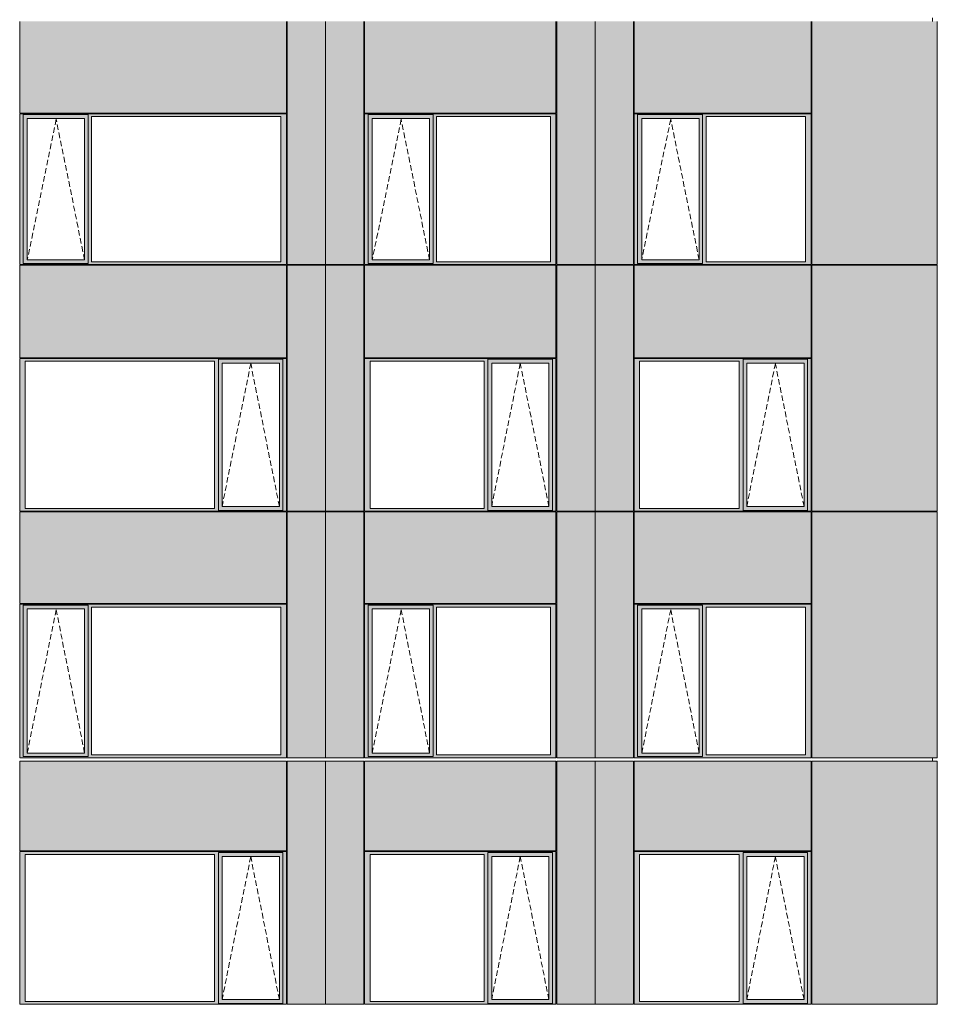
# Model space of a CAD drawing. Header units: millimetres. Extents: x 169383 to 755273, y -3871 to 302042.
# Tile 25 of 61: x 206035 to 217757, y 36148 to 48726. Entities that reach past the tile are written whole.
import ezdxf

# ---------------------------------------------------------------- set-up
doc = ezdxf.new("R2010")
doc.units = ezdxf.units.MM
doc.header["$MEASUREMENT"] = 0
doc.linetypes.add('OO_EOIAAY', pattern=[105.833361, 70.555568, -35.277793])
doc.layers.add('0_Ном._пера__1', color=7, linetype='Continuous', lineweight=0)
doc.layers.add('0_Ном._пера__120', color=7, linetype='Continuous', lineweight=0)
doc.layers.add('АР-Стены_внешние_.АР_Ном._пера__214', color=7, linetype='Continuous', lineweight=0, true_color=0xe2eaf1)

msp = doc.modelspace()

# ---------------------------------------------------------------- hatches: boundary and pattern name
at = {"layer": '0_Ном._пера__1', "linetype": 'Continuous', "lineweight": 0, "true_color": 0x000000}
for points in [[(206034.683, 47488.418), (206078.841, 47488.418), (206078.841, 47513.418), (209431.64, 47513.418), (209431.64, 47523.418), (206034.683, 47523.418)], [(206078.841, 45633.416), (206078.841, 47488.418), (206034.683, 47488.418), (206034.683, 45633.416)], [(206078.841, 47513.418), (206078.841, 47463.418), (206132.719, 47463.418), (206863.777, 47463.418), (206908.027, 47463.418), (206908.027, 47513.418)], [(206078.841, 47463.418), (206078.841, 45658.416), (206131.756, 45658.416), (206131.756, 47463.418)], [(206863.777, 45658.416), (206908.027, 45658.416), (206908.027, 47463.418), (206863.777, 47463.418)], [(209431.64, 47513.418), (206908.027, 47513.418), (206908.027, 47488.418), (206952.185, 47488.418), (209372.685, 47488.418), (209441.375, 47488.418), (209441.375, 47523.418), (209431.64, 47523.418)], [(206908.027, 47488.418), (206908.027, 45633.416), (206952.185, 45633.416), (206952.185, 47488.418)], [(209372.685, 45633.416), (209441.375, 45633.416), (209441.375, 47488.418), (209372.685, 47488.418)], [(210441.375, 47488.418), (210485.533, 47488.418), (210485.533, 47513.418), (212874.899, 47513.418), (212874.899, 47523.418), (210441.375, 47523.418)], [(210485.533, 45633.416), (210485.533, 47488.418), (210441.375, 47488.418), (210441.375, 45633.416)], [(210485.533, 47513.418), (210485.533, 47463.418), (210539.411, 47463.418), (211270.468, 47463.418), (211314.718, 47463.418), (211314.718, 47513.418)], [(210485.533, 47463.418), (210485.533, 45658.416), (210538.448, 45658.416), (210538.448, 47463.418)], [(211270.468, 45658.416), (211314.718, 45658.416), (211314.718, 47463.418), (211270.468, 47463.418)], [(212874.899, 47513.418), (211314.718, 47513.418), (211314.718, 47488.418), (211358.876, 47488.418), (212815.944, 47488.418), (212884.634, 47488.418), (212884.634, 47523.418), (212874.899, 47523.418)], [(211314.718, 47488.418), (211314.718, 45633.416), (211358.876, 45633.416), (211358.876, 47488.418)], [(212815.944, 45633.416), (212884.634, 45633.416), (212884.634, 47488.418), (212815.944, 47488.418)], [(213884.634, 47488.418), (213928.792, 47488.418), (213928.792, 47513.418), (216133.664, 47513.418), (216133.664, 47523.418), (213884.634, 47523.418)], [(213928.792, 45633.416), (213928.792, 47488.418), (213884.634, 47488.418), (213884.634, 45633.416)], [(213928.792, 47513.418), (213928.792, 47463.418), (213982.671, 47463.418), (214713.728, 47463.418), (214757.978, 47463.418), (214757.978, 47513.418)], [(213928.792, 47463.418), (213928.792, 45658.416), (213981.708, 45658.416), (213981.708, 47463.418)], [(214713.728, 45658.416), (214757.978, 45658.416), (214757.978, 47463.418), (214713.728, 47463.418)], [(216133.664, 47513.418), (214757.978, 47513.418), (214757.978, 47488.418), (214802.136, 47488.418), (216074.709, 47488.418), (216143.399, 47488.418), (216143.399, 47523.418), (216133.664, 47523.418)], [(214757.978, 47488.418), (214757.978, 45633.416), (214802.136, 45633.416), (214802.136, 47488.418)], [(216074.709, 45633.416), (216143.399, 45633.416), (216143.399, 47488.418), (216074.709, 47488.418)], [(206078.841, 45608.416), (206908.027, 45608.416), (206908.027, 45658.416), (206863.777, 45658.416), (206132.719, 45658.416), (206078.841, 45658.416)], [(210485.533, 45608.416), (211314.718, 45608.416), (211314.718, 45658.416), (211270.468, 45658.416), (210539.411, 45658.416), (210485.533, 45658.416)], [(213928.792, 45608.416), (214757.978, 45608.416), (214757.978, 45658.416), (214713.728, 45658.416), (213982.671, 45658.416), (213928.792, 45658.416)], [(206078.841, 45633.416), (206034.683, 45633.416), (206034.683, 45598.416), (209441.375, 45598.416), (209441.375, 45633.416), (209372.685, 45633.416), (206952.185, 45633.416), (206908.027, 45633.416), (206908.027, 45608.416), (206078.841, 45608.416)], [(210485.533, 45633.416), (210441.375, 45633.416), (210441.375, 45598.416), (212884.634, 45598.416), (212884.634, 45633.416), (212815.944, 45633.416), (211358.876, 45633.416), (211314.718, 45633.416), (211314.718, 45608.416), (210485.533, 45608.416)], [(213928.792, 45633.416), (213884.634, 45633.416), (213884.634, 45598.416), (216143.399, 45598.416), (216143.399, 45633.416), (216074.709, 45633.416), (214802.136, 45633.416), (214757.978, 45633.416), (214757.978, 45608.416), (213928.792, 45608.416)], [(206034.683, 44398.418), (206034.683, 44363.418), (206103.373, 44363.418), (208523.873, 44363.418), (208572.845, 44363.418), (208572.845, 44388.418), (209397.217, 44388.418), (209397.217, 44363.418), (209441.375, 44363.418), (209441.375, 44398.418)], [(206103.373, 42483.423), (206103.373, 44363.418), (206034.683, 44363.418), (206034.683, 42483.423)], [(208572.845, 44363.418), (208523.873, 44363.418), (208523.873, 42483.423), (208572.845, 42483.423)], [(208572.845, 44388.418), (208572.845, 44338.418), (208621.909, 44338.418), (209352.967, 44338.418), (209397.217, 44338.418), (209397.217, 44388.418)], [(208572.845, 42508.423), (208620.947, 42508.423), (208620.947, 44338.418), (208572.845, 44338.418)], [(209352.967, 44338.418), (209352.967, 42508.423), (209397.217, 42508.423), (209397.217, 44338.418)], [(209397.217, 42483.423), (209441.375, 42483.423), (209441.375, 44363.418), (209397.217, 44363.418)], [(210441.375, 44398.418), (210441.375, 44363.418), (210510.065, 44363.418), (211967.133, 44363.418), (212016.105, 44363.418), (212016.105, 44388.418), (212840.477, 44388.418), (212840.477, 44363.418), (212884.634, 44363.418), (212884.634, 44398.418)], [(210510.065, 42483.423), (210510.065, 44363.418), (210441.375, 44363.418), (210441.375, 42483.423)], [(212016.105, 44363.418), (211967.133, 44363.418), (211967.133, 42483.423), (212016.105, 42483.423)], [(212016.105, 44388.418), (212016.105, 44338.418), (212065.169, 44338.418), (212796.226, 44338.418), (212840.477, 44338.418), (212840.477, 44388.418)], [(212016.105, 42508.423), (212064.206, 42508.423), (212064.206, 44338.418), (212016.105, 44338.418)], [(212796.226, 44338.418), (212796.226, 42508.423), (212840.477, 42508.423), (212840.477, 44338.418)], [(212840.477, 42483.423), (212884.634, 42483.423), (212884.634, 44363.418), (212840.477, 44363.418)], [(213884.634, 44398.418), (213884.634, 44363.418), (213953.324, 44363.418), (215225.898, 44363.418), (215274.869, 44363.418), (215274.869, 44388.418), (216099.241, 44388.418), (216099.241, 44363.418), (216143.399, 44363.418), (216143.399, 44398.418)], [(213953.324, 42483.423), (213953.324, 44363.418), (213884.634, 44363.418), (213884.634, 42483.423)], [(215274.869, 44363.418), (215225.898, 44363.418), (215225.898, 42483.423), (215274.869, 42483.423)], [(215274.869, 44388.418), (215274.869, 44338.418), (215323.934, 44338.418), (216054.991, 44338.418), (216099.241, 44338.418), (216099.241, 44388.418)], [(215274.869, 42508.423), (215322.971, 42508.423), (215322.971, 44338.418), (215274.869, 44338.418)], [(216054.991, 44338.418), (216054.991, 42508.423), (216099.241, 42508.423), (216099.241, 44338.418)], [(216099.241, 42483.423), (216143.399, 42483.423), (216143.399, 44363.418), (216099.241, 44363.418)], [(206103.373, 42483.423), (206034.683, 42483.423), (206034.683, 42448.423), (209441.375, 42448.423), (209441.375, 42483.423), (209397.217, 42483.423), (209397.217, 42458.423), (208572.845, 42458.423), (208572.845, 42483.423), (208523.873, 42483.423)], [(208572.845, 42508.423), (208572.845, 42458.423), (209397.217, 42458.423), (209397.217, 42508.423), (209352.967, 42508.423), (208621.909, 42508.423)], [(210510.065, 42483.423), (210441.375, 42483.423), (210441.375, 42448.423), (212884.634, 42448.423), (212884.634, 42483.423), (212840.477, 42483.423), (212840.477, 42458.423), (212016.105, 42458.423), (212016.105, 42483.423), (211967.133, 42483.423)], [(212016.105, 42508.423), (212016.105, 42458.423), (212840.477, 42458.423), (212840.477, 42508.423), (212796.226, 42508.423), (212065.169, 42508.423)], [(213953.324, 42483.423), (213884.634, 42483.423), (213884.634, 42448.423), (216143.399, 42448.423), (216143.399, 42483.423), (216099.241, 42483.423), (216099.241, 42458.423), (215274.869, 42458.423), (215274.869, 42483.423), (215225.898, 42483.423)], [(215274.869, 42508.423), (215274.869, 42458.423), (216099.241, 42458.423), (216099.241, 42508.423), (216054.991, 42508.423), (215323.934, 42508.423)], [(206034.683, 41223.423), (206078.841, 41223.423), (206078.841, 41248.423), (209431.64, 41248.423), (209431.64, 41258.423), (206034.683, 41258.423)], [(209431.64, 41248.423), (206908.027, 41248.423), (206908.027, 41223.423), (206952.185, 41223.423), (209372.685, 41223.423), (209441.375, 41223.423), (209441.375, 41258.423), (209431.64, 41258.423)], [(210441.375, 41223.423), (210485.533, 41223.423), (210485.533, 41248.423), (212874.899, 41248.423), (212874.899, 41258.423), (210441.375, 41258.423)], [(212874.899, 41248.423), (211314.718, 41248.423), (211314.718, 41223.423), (211358.876, 41223.423), (212815.944, 41223.423), (212884.634, 41223.423), (212884.634, 41258.423), (212874.899, 41258.423)], [(213884.634, 41223.423), (213928.792, 41223.423), (213928.792, 41248.423), (216133.664, 41248.423), (216133.664, 41258.423), (213884.634, 41258.423)], [(216133.664, 41248.423), (214757.978, 41248.423), (214757.978, 41223.423), (214802.136, 41223.423), (216074.709, 41223.423), (216143.399, 41223.423), (216143.399, 41258.423), (216133.664, 41258.423)], [(206078.841, 39333.423), (206078.841, 41223.423), (206034.683, 41223.423), (206034.683, 39333.423)], [(206078.841, 41248.423), (206078.841, 41198.423), (206132.719, 41198.423), (206863.777, 41198.423), (206908.027, 41198.423), (206908.027, 41248.423)], [(206078.841, 41198.423), (206078.841, 39358.423), (206131.756, 39358.423), (206131.756, 41198.423)], [(206863.777, 39358.423), (206908.027, 39358.423), (206908.027, 41198.423), (206863.777, 41198.423)], [(206908.027, 41223.423), (206908.027, 39333.423), (206952.185, 39333.423), (206952.185, 41223.423)], [(209372.685, 39333.423), (209441.375, 39333.423), (209441.375, 41223.423), (209372.685, 41223.423)], [(210485.533, 39333.423), (210485.533, 41223.423), (210441.375, 41223.423), (210441.375, 39333.423)], [(210485.533, 41248.423), (210485.533, 41198.423), (210539.411, 41198.423), (211270.468, 41198.423), (211314.718, 41198.423), (211314.718, 41248.423)], [(210485.533, 41198.423), (210485.533, 39358.423), (210538.448, 39358.423), (210538.448, 41198.423)], [(211270.468, 39358.423), (211314.718, 39358.423), (211314.718, 41198.423), (211270.468, 41198.423)], [(211314.718, 41223.423), (211314.718, 39333.423), (211358.876, 39333.423), (211358.876, 41223.423)], [(212815.944, 39333.423), (212884.634, 39333.423), (212884.634, 41223.423), (212815.944, 41223.423)], [(213928.792, 39333.423), (213928.792, 41223.423), (213884.634, 41223.423), (213884.634, 39333.423)], [(213928.792, 41248.423), (213928.792, 41198.423), (213982.671, 41198.423), (214713.728, 41198.423), (214757.978, 41198.423), (214757.978, 41248.423)], [(213928.792, 41198.423), (213928.792, 39358.423), (213981.708, 39358.423), (213981.708, 41198.423)], [(214713.728, 39358.423), (214757.978, 39358.423), (214757.978, 41198.423), (214713.728, 41198.423)], [(214757.978, 41223.423), (214757.978, 39333.423), (214802.136, 39333.423), (214802.136, 41223.423)], [(216074.709, 39333.423), (216143.399, 39333.423), (216143.399, 41223.423), (216074.709, 41223.423)], [(206078.841, 39333.423), (206034.683, 39333.423), (206034.683, 39298.423), (209441.375, 39298.423), (209441.375, 39333.423), (209372.685, 39333.423), (206952.185, 39333.423), (206908.027, 39333.423), (206908.027, 39308.423), (206078.841, 39308.423)], [(206078.841, 39308.423), (206908.027, 39308.423), (206908.027, 39358.423), (206863.777, 39358.423), (206132.719, 39358.423), (206078.841, 39358.423)], [(210485.533, 39333.423), (210441.375, 39333.423), (210441.375, 39298.423), (212884.634, 39298.423), (212884.634, 39333.423), (212815.944, 39333.423), (211358.876, 39333.423), (211314.718, 39333.423), (211314.718, 39308.423), (210485.533, 39308.423)], [(210485.533, 39308.423), (211314.718, 39308.423), (211314.718, 39358.423), (211270.468, 39358.423), (210539.411, 39358.423), (210485.533, 39358.423)], [(213928.792, 39333.423), (213884.634, 39333.423), (213884.634, 39298.423), (216143.399, 39298.423), (216143.399, 39333.423), (216074.709, 39333.423), (214802.136, 39333.423), (214757.978, 39333.423), (214757.978, 39308.423), (213928.792, 39308.423)], [(213928.792, 39308.423), (214757.978, 39308.423), (214757.978, 39358.423), (214713.728, 39358.423), (213982.671, 39358.423), (213928.792, 39358.423)], [(206034.683, 38098.419), (206034.683, 38063.419), (206103.373, 38063.419), (208523.873, 38063.419), (208572.845, 38063.419), (208572.845, 38088.419), (209397.217, 38088.419), (209397.217, 38063.419), (209441.375, 38063.419), (209441.375, 38098.419)], [(206103.373, 36183.425), (206103.373, 38063.419), (206034.683, 38063.419), (206034.683, 36183.425)], [(208572.845, 38063.419), (208523.873, 38063.419), (208523.873, 36183.425), (208572.845, 36183.425)], [(208572.845, 38088.419), (208572.845, 38038.419), (208621.909, 38038.419), (209352.967, 38038.419), (209397.217, 38038.419), (209397.217, 38088.419)], [(208572.845, 36208.425), (208620.947, 36208.425), (208620.947, 38038.419), (208572.845, 38038.419)], [(209352.967, 38038.419), (209352.967, 36208.425), (209397.217, 36208.425), (209397.217, 38038.419)], [(209397.217, 36183.425), (209441.375, 36183.425), (209441.375, 38063.419), (209397.217, 38063.419)], [(210441.375, 38098.419), (210441.375, 38063.419), (210510.065, 38063.419), (211967.133, 38063.419), (212016.105, 38063.419), (212016.105, 38088.419), (212840.477, 38088.419), (212840.477, 38063.419), (212884.634, 38063.419), (212884.634, 38098.419)], [(210510.065, 36183.425), (210510.065, 38063.419), (210441.375, 38063.419), (210441.375, 36183.425)], [(212016.105, 38063.419), (211967.133, 38063.419), (211967.133, 36183.425), (212016.105, 36183.425)], [(212016.105, 38088.419), (212016.105, 38038.419), (212065.169, 38038.419), (212796.226, 38038.419), (212840.477, 38038.419), (212840.477, 38088.419)], [(212016.105, 36208.425), (212064.206, 36208.425), (212064.206, 38038.419), (212016.105, 38038.419)], [(212796.226, 38038.419), (212796.226, 36208.425), (212840.477, 36208.425), (212840.477, 38038.419)], [(212840.477, 36183.425), (212884.634, 36183.425), (212884.634, 38063.419), (212840.477, 38063.419)], [(213884.634, 38098.419), (213884.634, 38063.419), (213953.324, 38063.419), (215225.898, 38063.419), (215274.869, 38063.419), (215274.869, 38088.419), (216099.241, 38088.419), (216099.241, 38063.419), (216143.399, 38063.419), (216143.399, 38098.419)], [(213953.324, 36183.425), (213953.324, 38063.419), (213884.634, 38063.419), (213884.634, 36183.425)], [(215274.869, 38063.419), (215225.898, 38063.419), (215225.898, 36183.425), (215274.869, 36183.425)], [(215274.869, 38088.419), (215274.869, 38038.419), (215323.934, 38038.419), (216054.991, 38038.419), (216099.241, 38038.419), (216099.241, 38088.419)], [(215274.869, 36208.425), (215322.971, 36208.425), (215322.971, 38038.419), (215274.869, 38038.419)], [(216054.991, 38038.419), (216054.991, 36208.425), (216099.241, 36208.425), (216099.241, 38038.419)], [(216099.241, 36183.425), (216143.399, 36183.425), (216143.399, 38063.419), (216099.241, 38063.419)], [(206103.373, 36183.425), (206034.683, 36183.425), (206034.683, 36148.425), (209441.375, 36148.425), (209441.375, 36183.425), (209397.217, 36183.425), (209397.217, 36158.425), (208572.845, 36158.425), (208572.845, 36183.425), (208523.873, 36183.425)], [(208572.845, 36208.425), (208572.845, 36158.425), (209397.217, 36158.425), (209397.217, 36208.425), (209352.967, 36208.425), (208621.909, 36208.425)], [(210510.065, 36183.425), (210441.375, 36183.425), (210441.375, 36148.425), (212884.634, 36148.425), (212884.634, 36183.425), (212840.477, 36183.425), (212840.477, 36158.425), (212016.105, 36158.425), (212016.105, 36183.425), (211967.133, 36183.425)], [(212016.105, 36208.425), (212016.105, 36158.425), (212840.477, 36158.425), (212840.477, 36208.425), (212796.226, 36208.425), (212065.169, 36208.425)], [(213953.324, 36183.425), (213884.634, 36183.425), (213884.634, 36148.425), (216143.399, 36148.425), (216143.399, 36183.425), (216099.241, 36183.425), (216099.241, 36158.425), (215274.869, 36158.425), (215274.869, 36183.425), (215225.898, 36183.425)], [(215274.869, 36208.425), (215274.869, 36158.425), (216099.241, 36158.425), (216099.241, 36208.425), (216054.991, 36208.425), (215323.934, 36208.425)]]:
    msp.add_hatch(color=18, dxfattribs=at).paths.add_polyline_path(points)
at = {"layer": 'АР-Стены_внешние_.АР_Ном._пера__214', "linetype": 'Continuous', "lineweight": 0, "true_color": 0xe5e8eb}
for points in [[(206034.683, 48703.676), (206034.683, 47533.418), (209441.374, 47533.418), (209441.374, 48703.676)], [(209451.375, 48703.676), (209451.375, 45598.418), (209941.375, 45598.418), (209941.375, 48703.676)], [(209941.375, 48703.676), (209941.375, 45598.418), (210431.375, 45598.418), (210431.375, 48703.676)], [(210441.375, 48703.676), (210441.375, 47533.418), (212884.634, 47533.418), (212884.634, 48703.676)], [(212894.634, 48703.676), (212894.634, 45598.418), (213384.634, 45598.418), (213384.634, 48703.676)], [(213384.634, 48703.676), (213384.634, 45598.418), (213874.634, 45598.418), (213874.634, 48703.676)], [(213884.634, 48703.676), (213884.634, 47533.418), (216143.398, 47533.418), (216143.398, 48703.676)], [(217756.898, 45598.418), (217756.898, 48703.676), (216153.399, 48703.676), (216153.399, 45598.418)], [(206034.683, 45588.416), (206034.683, 44408.418), (209441.375, 44408.418), (209441.375, 45588.416)], [(209451.375, 44398.418), (209451.375, 42448.423), (209941.375, 42448.423), (209941.375, 45588.416), (209451.375, 45588.416)], [(209941.375, 45588.416), (209941.375, 42448.423), (210431.375, 42448.423), (210431.375, 45588.416)], [(210441.375, 45588.416), (210441.375, 44408.418), (212884.634, 44408.418), (212884.634, 45588.416)], [(212894.634, 44398.418), (212894.634, 42448.423), (213384.634, 42448.423), (213384.634, 45588.416), (212894.634, 45588.416)], [(213384.634, 45588.416), (213384.634, 42448.423), (213874.634, 42448.423), (213874.634, 45588.416)], [(213884.634, 45588.416), (213884.634, 44408.418), (216143.399, 44408.418), (216143.399, 45588.416)], [(216153.399, 44398.418), (216153.399, 42448.423), (217756.898, 42448.423), (217756.898, 45588.416), (216153.399, 45588.416)], [(206034.683, 42438.423), (206034.683, 41268.423), (209441.374, 41268.423), (209441.374, 42438.423)], [(209941.375, 42438.423), (209451.375, 42438.423), (209451.375, 39298.425), (209941.375, 39298.425)], [(210431.375, 42438.423), (209941.375, 42438.423), (209941.375, 39298.425), (210431.375, 39298.425)], [(210441.375, 42438.423), (210441.375, 41268.423), (212884.634, 41268.423), (212884.634, 42438.423)], [(213384.634, 42438.423), (212894.634, 42438.423), (212894.634, 39298.425), (213384.634, 39298.425)], [(213874.634, 42438.423), (213384.634, 42438.423), (213384.634, 39298.425), (213874.634, 39298.425)], [(213884.634, 42438.423), (213884.634, 41268.423), (216143.398, 41268.423), (216143.398, 42438.423)], [(217756.898, 39298.425), (217756.898, 42438.423), (216153.399, 42438.423), (216153.399, 39298.425)], [(206034.683, 39253.676), (206034.683, 38108.419), (209441.375, 38108.419), (209441.375, 39253.676)], [(209451.375, 38098.419), (209451.375, 36148.425), (209941.375, 36148.425), (209941.375, 39253.676), (209451.375, 39253.676)], [(209941.375, 39253.676), (209941.375, 36148.425), (210431.375, 36148.425), (210431.375, 39253.676)], [(210441.375, 39253.676), (210441.375, 38108.419), (212884.634, 38108.419), (212884.634, 39253.676)], [(212894.634, 38098.419), (212894.634, 36148.425), (213384.634, 36148.425), (213384.634, 39253.676), (212894.634, 39253.676)], [(213384.634, 39253.676), (213384.634, 36148.425), (213874.634, 36148.425), (213874.634, 39253.676)], [(213884.634, 39253.676), (213884.634, 38108.419), (216143.399, 38108.419), (216143.399, 39253.676)], [(216153.399, 38098.419), (216153.399, 36148.425), (217756.898, 36148.425), (217756.898, 39253.676), (216153.399, 39253.676)]]:
    msp.add_hatch(color=254, dxfattribs=at).paths.add_polyline_path(points)

# ---------------------------------------------------------------- linework, layer by layer
at = {"layer": '0_Ном._пера__120', "color": 7, "linetype": 'Continuous', "lineweight": 0}
for p, q in [((206034.683, 47533.418), (206034.683, 48703.676)), ((209441.374, 47533.418), (209441.374, 48703.676)), ((209451.375, 48703.676), (209451.375, 45598.418)), ((209941.375, 45589.62), (209941.375, 48703.676)), ((209941.375, 45588.416), (209941.375, 48703.676)), ((210431.375, 45598.418), (210431.375, 48703.676)), ((210441.375, 47533.418), (210441.375, 48703.676)), ((212884.634, 47533.418), (212884.634, 48703.676)), ((212894.634, 48703.676), (212894.634, 45598.418)), ((213384.634, 45588.416), (213384.634, 48703.676)), ((213874.634, 45598.418), (213874.634, 48703.676)), ((213884.634, 47533.418), (213884.634, 48703.676)), ((216143.398, 47533.418), (216143.398, 48703.676)), ((216153.399, 48703.676), (216153.399, 45598.418)), ((217694.726, 48748.425), (217694.726, 48703.676)), ((217756.898, 45598.418), (217756.898, 48703.676)), ((209441.374, 47533.418), (206034.683, 47533.418)), ((209441.375, 47523.418), (206034.683, 47523.418)), ((206044.587, 47523.418), (206034.683, 47523.418)), ((206034.683, 47523.418), (206034.683, 47488.418)), ((206034.683, 47488.418), (206034.683, 45633.416)), ((206078.841, 47488.418), (206078.841, 47513.418)), ((206078.841, 47513.418), (206908.027, 47513.418)), ((206078.841, 47488.418), (206078.841, 45612.992)), ((206862.814, 47463.418), (206131.756, 47463.418)), ((206131.756, 47463.418), (206131.756, 45658.416)), ((206862.814, 47463.418), (206863.777, 47463.418)), ((206863.777, 47463.418), (206863.777, 45658.416)), ((206908.027, 47513.418), (206908.027, 47488.418)), ((206908.027, 47488.418), (206908.027, 45633.416)), ((206952.185, 45633.416), (206952.185, 47488.418)), ((206952.185, 47488.418), (209372.685, 47488.418)), ((209372.685, 47488.418), (209372.685, 45633.416)), ((209441.375, 47488.418), (209441.375, 47523.418)), ((209441.375, 45633.416), (209441.375, 47488.418)), ((212884.634, 47533.418), (210441.375, 47533.418)), ((212884.634, 47523.418), (210441.375, 47523.418)), ((210451.279, 47523.418), (210441.375, 47523.418)), ((210441.375, 47523.418), (210441.375, 47488.418)), ((210441.375, 47488.418), (210441.375, 45633.416)), ((210485.533, 47488.418), (210485.533, 47513.418)), ((210485.533, 47513.418), (211314.718, 47513.418)), ((210485.533, 47488.418), (210485.533, 45612.992)), ((211269.505, 47463.418), (210538.448, 47463.418)), ((210538.448, 47463.418), (210538.448, 45658.416)), ((211269.505, 47463.418), (211270.468, 47463.418)), ((211270.468, 47463.418), (211270.468, 45658.416)), ((211314.718, 47513.418), (211314.718, 47488.418)), ((211314.718, 47488.418), (211314.718, 45633.416)), ((211358.876, 45633.416), (211358.876, 47488.418)), ((211358.876, 47488.418), (212815.944, 47488.418)), ((212815.944, 47488.418), (212815.944, 45633.416)), ((212884.634, 47488.418), (212884.634, 47523.418)), ((212884.634, 45633.416), (212884.634, 47488.418)), ((216143.398, 47533.418), (213884.634, 47533.418)), ((216143.399, 47523.418), (213884.634, 47523.418)), ((213894.539, 47523.418), (213884.634, 47523.418)), ((213884.634, 47523.418), (213884.634, 47488.418)), ((213884.634, 47488.418), (213884.634, 45633.416)), ((213928.792, 47488.418), (213928.792, 47513.418)), ((213928.792, 47513.418), (214757.978, 47513.418)), ((213928.792, 47488.418), (213928.792, 45612.992)), ((214712.765, 47463.418), (213981.708, 47463.418)), ((213981.708, 47463.418), (213981.708, 45658.416)), ((214712.765, 47463.418), (214713.728, 47463.418)), ((214713.728, 47463.418), (214713.728, 45658.416)), ((214757.978, 47513.418), (214757.978, 47488.418)), ((214757.978, 47488.418), (214757.978, 45633.416)), ((214802.136, 45633.416), (214802.136, 47488.418)), ((214802.136, 47488.418), (216074.709, 47488.418)), ((216074.709, 47488.418), (216074.709, 45633.416)), ((216143.399, 47488.418), (216143.399, 47523.418)), ((216143.399, 45633.416), (216143.399, 47488.418)), ((206131.756, 45658.416), (206862.814, 45658.416)), ((206863.777, 45658.416), (206862.814, 45658.416)), ((210538.448, 45658.416), (211269.505, 45658.416)), ((211270.468, 45658.416), (211269.505, 45658.416)), ((213981.708, 45658.416), (214712.765, 45658.416)), ((214713.728, 45658.416), (214712.765, 45658.416)), ((206034.683, 45633.416), (206034.683, 45598.416)), ((206044.311, 45598.418), (206034.683, 45598.418)), ((206034.683, 45598.416), (206044.508, 45598.416)), ((206034.683, 44408.418), (206034.683, 45588.416)), ((209441.375, 45588.416), (206034.683, 45588.416)), ((206044.508, 45598.416), (209431.56, 45598.416)), ((206908.027, 45612.992), (206078.841, 45612.992)), ((206908.027, 45633.416), (206908.027, 45612.992)), ((209372.685, 45633.416), (206952.185, 45633.416)), ((209431.56, 45598.416), (209441.375, 45598.416)), ((209441.375, 45598.416), (209441.375, 45633.416)), ((209441.375, 44408.418), (209441.375, 45588.416)), ((209941.375, 45598.418), (209451.375, 45598.418)), ((209451.375, 45588.416), (209451.375, 42448.423)), ((210431.375, 45588.416), (209451.375, 45588.416)), ((210431.375, 45598.418), (209941.375, 45598.418)), ((209941.375, 45588.416), (209941.375, 42448.423)), ((210431.375, 42448.423), (210431.375, 45588.416)), ((210441.375, 45633.416), (210441.375, 45598.416)), ((210451.003, 45598.418), (210441.375, 45598.418)), ((210441.375, 45598.416), (210451.2, 45598.416)), ((210441.375, 44408.418), (210441.375, 45588.416)), ((212884.634, 45588.416), (210441.375, 45588.416)), ((210451.2, 45598.416), (212874.82, 45598.416)), ((211314.718, 45612.992), (210485.533, 45612.992)), ((211314.718, 45633.416), (211314.718, 45612.992)), ((212815.944, 45633.416), (211358.876, 45633.416)), ((212874.82, 45598.416), (212884.634, 45598.416)), ((212884.634, 45598.416), (212884.634, 45633.416)), ((212884.634, 44408.418), (212884.634, 45588.416)), ((213384.634, 45598.418), (212894.634, 45598.418)), ((212894.634, 45588.416), (212894.634, 42448.423)), ((213874.634, 45588.416), (212894.634, 45588.416)), ((213874.634, 45598.418), (213384.634, 45598.418)), ((213384.634, 45588.416), (213384.634, 42448.423)), ((213874.634, 42448.423), (213874.634, 45588.416)), ((213884.634, 45633.416), (213884.634, 45598.416)), ((213894.263, 45598.418), (213884.634, 45598.418)), ((213884.634, 45598.416), (213894.459, 45598.416)), ((213884.634, 44408.418), (213884.634, 45588.416)), ((216143.399, 45588.416), (213884.634, 45588.416)), ((213894.459, 45598.416), (216133.585, 45598.416)), ((214757.978, 45612.992), (213928.792, 45612.992)), ((214757.978, 45633.416), (214757.978, 45612.992)), ((216074.709, 45633.416), (214802.136, 45633.416)), ((216133.585, 45598.416), (216143.399, 45598.416)), ((216143.399, 45598.416), (216143.399, 45633.416)), ((216143.399, 44408.418), (216143.399, 45588.416)), ((217756.898, 45598.418), (216153.399, 45598.418)), ((216153.399, 45588.416), (216153.399, 42448.423)), ((217756.898, 45588.416), (216153.399, 45588.416)), ((217694.726, 45598.418), (217694.726, 45588.416)), ((217756.898, 42448.423), (217756.898, 45588.416)), ((209441.375, 44408.418), (206034.683, 44408.418)), ((212884.634, 44408.418), (210441.375, 44408.418)), ((216143.399, 44408.418), (213884.634, 44408.418)), ((206034.683, 44363.418), (206034.683, 44398.418)), ((206034.683, 44398.418), (209441.375, 44398.418)), ((206034.683, 42483.423), (206034.683, 44363.418)), ((206103.373, 44363.418), (206103.373, 42483.423)), ((208523.873, 44363.418), (206103.373, 44363.418)), ((208523.873, 42483.423), (208523.873, 44363.418)), ((208572.845, 44338.418), (208572.845, 44388.418)), ((209397.217, 44388.418), (208572.845, 44388.418)), ((208572.845, 42508.423), (208572.845, 44338.418)), ((208620.947, 42508.423), (208620.947, 44338.418)), ((208620.947, 44338.418), (209352.004, 44338.418)), ((209352.967, 44338.418), (209352.004, 44338.418)), ((209352.967, 42508.423), (209352.967, 44338.418)), ((209397.217, 44363.418), (209397.217, 44388.418)), ((209397.217, 44363.418), (209397.217, 42483.423)), ((209441.375, 44398.418), (209441.375, 44363.418)), ((209441.375, 44363.418), (209441.375, 42483.423)), ((210441.375, 44363.418), (210441.375, 44398.418)), ((210441.375, 44398.418), (212884.634, 44398.418)), ((210441.375, 42483.423), (210441.375, 44363.418)), ((210510.065, 44363.418), (210510.065, 42483.423)), ((211967.133, 44363.418), (210510.065, 44363.418)), ((211967.133, 42483.423), (211967.133, 44363.418)), ((212016.105, 44338.418), (212016.105, 44388.418)), ((212840.477, 44388.418), (212016.105, 44388.418)), ((212016.105, 42508.423), (212016.105, 44338.418)), ((212064.206, 42508.423), (212064.206, 44338.418)), ((212064.206, 44338.418), (212795.264, 44338.418)), ((212796.226, 44338.418), (212795.264, 44338.418)), ((212796.226, 42508.423), (212796.226, 44338.418)), ((212840.477, 44363.418), (212840.477, 44388.418)), ((212840.477, 44363.418), (212840.477, 42483.423)), ((212884.634, 44398.418), (212884.634, 44363.418)), ((212884.634, 44363.418), (212884.634, 42483.423)), ((213884.634, 44363.418), (213884.634, 44398.418)), ((213884.634, 44398.418), (216143.399, 44398.418)), ((213884.634, 42483.423), (213884.634, 44363.418)), ((213953.324, 44363.418), (213953.324, 42483.423)), ((215225.898, 44363.418), (213953.324, 44363.418)), ((215225.898, 42483.423), (215225.898, 44363.418)), ((215274.869, 44338.418), (215274.869, 44388.418)), ((216099.241, 44388.418), (215274.869, 44388.418)), ((215274.869, 42508.423), (215274.869, 44338.418)), ((215322.971, 42508.423), (215322.971, 44338.418)), ((215322.971, 44338.418), (216054.028, 44338.418)), ((216054.991, 44338.418), (216054.028, 44338.418)), ((216054.991, 42508.423), (216054.991, 44338.418)), ((216099.241, 44363.418), (216099.241, 44388.418)), ((216099.241, 44363.418), (216099.241, 42483.423)), ((216143.399, 44398.418), (216143.399, 44363.418)), ((216143.399, 44363.418), (216143.399, 42483.423)), ((206034.683, 42448.423), (206034.683, 42483.423)), ((209441.375, 42448.423), (206034.683, 42448.423)), ((206034.683, 41268.423), (206034.683, 42438.423)), ((209441.374, 42438.423), (206034.683, 42438.423)), ((206103.373, 42483.423), (208523.873, 42483.423)), ((208572.845, 42458.423), (208572.845, 42508.423)), ((208572.845, 42458.423), (209397.217, 42458.423)), ((209352.004, 42508.423), (208620.947, 42508.423)), ((209352.004, 42508.423), (209352.967, 42508.423)), ((209397.217, 42483.423), (209397.217, 42458.423)), ((209441.374, 41268.423), (209441.374, 42438.423)), ((209441.375, 42483.423), (209441.375, 42448.423)), ((209941.375, 42448.423), (209451.375, 42448.423)), ((209451.375, 42438.423), (209451.375, 39298.425)), ((209941.375, 42438.423), (209451.375, 42438.423)), ((210431.375, 42448.423), (209941.375, 42448.423)), ((209941.375, 39298.425), (209941.375, 42448.423)), ((210431.375, 42438.423), (209941.375, 42438.423)), ((209941.375, 39298.425), (209941.375, 42438.423)), ((210431.375, 39298.425), (210431.375, 42438.423)), ((210441.375, 42448.423), (210441.375, 42483.423)), ((212884.634, 42448.423), (210441.375, 42448.423)), ((210441.375, 41268.423), (210441.375, 42438.423)), ((212884.634, 42438.423), (210441.375, 42438.423)), ((210510.065, 42483.423), (211967.133, 42483.423)), ((212016.105, 42458.423), (212016.105, 42508.423)), ((212016.105, 42458.423), (212840.477, 42458.423)), ((212795.264, 42508.423), (212064.206, 42508.423)), ((212795.264, 42508.423), (212796.226, 42508.423)), ((212840.477, 42483.423), (212840.477, 42458.423)), ((212884.634, 42483.423), (212884.634, 42448.423)), ((212884.634, 41268.423), (212884.634, 42438.423)), ((213384.634, 42448.423), (212894.634, 42448.423)), ((212894.634, 42438.423), (212894.634, 39298.425)), ((213384.634, 42438.423), (212894.634, 42438.423)), ((213874.634, 42448.423), (213384.634, 42448.423)), ((213384.634, 39298.425), (213384.634, 42445.961)), ((213874.634, 42438.423), (213384.634, 42438.423)), ((213874.634, 39298.425), (213874.634, 42438.423)), ((213884.634, 42448.423), (213884.634, 42483.423)), ((216143.399, 42448.423), (213884.634, 42448.423)), ((213884.634, 41268.423), (213884.634, 42438.423)), ((216143.398, 42438.423), (213884.634, 42438.423)), ((213953.324, 42483.423), (215225.898, 42483.423)), ((215274.869, 42458.423), (215274.869, 42508.423)), ((215274.869, 42458.423), (216099.241, 42458.423)), ((216054.028, 42508.423), (215322.971, 42508.423)), ((216054.028, 42508.423), (216054.991, 42508.423)), ((216099.241, 42483.423), (216099.241, 42458.423)), ((216143.398, 41268.423), (216143.398, 42438.423)), ((216143.399, 42483.423), (216143.399, 42448.423)), ((217756.898, 42448.423), (216153.399, 42448.423)), ((217756.898, 42438.423), (216153.399, 42438.423)), ((216153.399, 42438.423), (216153.399, 39298.425)), ((217694.726, 42448.423), (217694.726, 42438.423)), ((217756.898, 39298.425), (217756.898, 42438.423)), ((209441.374, 41268.423), (206034.683, 41268.423)), ((209441.375, 41258.423), (206034.683, 41258.423)), ((206044.587, 41258.423), (206034.683, 41258.423)), ((206034.683, 41258.423), (206034.683, 41223.423)), ((209441.375, 41223.423), (209441.375, 41258.423)), ((212884.634, 41268.423), (210441.375, 41268.423)), ((212884.634, 41258.423), (210441.375, 41258.423)), ((210451.279, 41258.423), (210441.375, 41258.423)), ((210441.375, 41258.423), (210441.375, 41223.423)), ((212884.634, 41223.423), (212884.634, 41258.423)), ((216143.398, 41268.423), (213884.634, 41268.423)), ((216143.399, 41258.423), (213884.634, 41258.423)), ((213894.539, 41258.423), (213884.634, 41258.423)), ((213884.634, 41258.423), (213884.634, 41223.423)), ((216143.399, 41223.423), (216143.399, 41258.423)), ((206034.683, 41223.423), (206034.683, 39333.423)), ((206078.841, 41223.423), (206078.841, 41248.423)), ((206078.841, 41248.423), (206908.027, 41248.423)), ((206078.841, 41223.423), (206078.841, 39312.999)), ((206862.814, 41198.423), (206131.756, 41198.423)), ((206131.756, 41198.423), (206131.756, 39358.423)), ((206862.814, 41198.423), (206863.777, 41198.423)), ((206863.777, 41198.423), (206863.777, 39358.423)), ((206908.027, 41248.423), (206908.027, 41223.423)), ((206908.027, 41223.423), (206908.027, 39333.423)), ((206952.185, 39333.423), (206952.185, 41223.423)), ((206952.185, 41223.423), (209372.685, 41223.423)), ((209372.685, 41223.423), (209372.685, 39333.423)), ((209441.375, 39333.423), (209441.375, 41223.423)), ((210441.375, 41223.423), (210441.375, 39333.423)), ((210485.533, 41223.423), (210485.533, 41248.423)), ((210485.533, 41248.423), (211314.718, 41248.423)), ((210485.533, 41223.423), (210485.533, 39312.999)), ((211269.505, 41198.423), (210538.448, 41198.423)), ((210538.448, 41198.423), (210538.448, 39358.423)), ((211269.505, 41198.423), (211270.468, 41198.423)), ((211270.468, 41198.423), (211270.468, 39358.423)), ((211314.718, 41248.423), (211314.718, 41223.423)), ((211314.718, 41223.423), (211314.718, 39333.423)), ((211358.876, 39333.423), (211358.876, 41223.423)), ((211358.876, 41223.423), (212815.944, 41223.423)), ((212815.944, 41223.423), (212815.944, 39333.423)), ((212884.634, 39333.423), (212884.634, 41223.423)), ((213884.634, 41223.423), (213884.634, 39333.423)), ((213928.792, 41223.423), (213928.792, 41248.423)), ((213928.792, 41248.423), (214757.978, 41248.423)), ((213928.792, 41223.423), (213928.792, 39312.999)), ((214712.765, 41198.423), (213981.708, 41198.423)), ((213981.708, 41198.423), (213981.708, 39358.423)), ((214712.765, 41198.423), (214713.728, 41198.423)), ((214713.728, 41198.423), (214713.728, 39358.423)), ((214757.978, 41248.423), (214757.978, 41223.423)), ((214757.978, 41223.423), (214757.978, 39333.423)), ((214802.136, 39333.423), (214802.136, 41223.423)), ((214802.136, 41223.423), (216074.709, 41223.423)), ((216074.709, 41223.423), (216074.709, 39333.423)), ((216143.399, 39333.423), (216143.399, 41223.423)), ((206034.683, 39333.423), (206034.683, 39298.423)), ((206044.311, 39298.425), (206034.683, 39298.425)), ((206034.683, 39298.423), (206044.508, 39298.423)), ((206034.683, 38108.419), (206034.683, 39253.676)), ((206034.683, 39253.676), (209441.375, 39253.676)), ((206044.508, 39298.423), (209431.56, 39298.423)), ((206908.027, 39312.999), (206078.841, 39312.999)), ((206131.756, 39358.423), (206862.814, 39358.423)), ((206863.777, 39358.423), (206862.814, 39358.423)), ((206908.027, 39333.423), (206908.027, 39312.999)), ((209372.685, 39333.423), (206952.185, 39333.423)), ((209431.56, 39298.423), (209441.375, 39298.423)), ((209441.375, 39298.423), (209441.375, 39333.423)), ((209441.375, 38108.419), (209441.375, 39253.676)), ((209941.375, 39298.425), (209451.375, 39298.425)), ((209451.375, 39253.676), (209451.375, 36148.425)), ((209451.375, 39253.676), (210431.375, 39253.676)), ((210431.375, 39298.425), (209941.375, 39298.425)), ((209941.375, 39253.676), (209941.375, 36148.425)), ((210431.375, 36148.425), (210431.375, 39253.676)), ((210441.375, 39333.423), (210441.375, 39298.423)), ((210451.003, 39298.425), (210441.375, 39298.425)), ((210441.375, 39298.423), (210451.2, 39298.423)), ((210441.375, 38108.419), (210441.375, 39253.676)), ((210441.375, 39253.676), (212884.634, 39253.676)), ((210451.2, 39298.423), (212874.82, 39298.423)), ((211314.718, 39312.999), (210485.533, 39312.999)), ((210538.448, 39358.423), (211269.505, 39358.423)), ((211270.468, 39358.423), (211269.505, 39358.423)), ((211314.718, 39333.423), (211314.718, 39312.999)), ((212815.944, 39333.423), (211358.876, 39333.423)), ((212874.82, 39298.423), (212884.634, 39298.423)), ((212884.634, 39298.423), (212884.634, 39333.423)), ((212884.634, 38108.419), (212884.634, 39253.676)), ((213384.634, 39298.425), (212894.634, 39298.425)), ((212894.634, 39253.676), (212894.634, 36148.425)), ((212894.634, 39253.676), (213874.634, 39253.676)), ((213874.634, 39298.425), (213384.634, 39298.425)), ((213384.634, 39253.676), (213384.634, 36148.425)), ((213874.634, 36148.425), (213874.634, 39253.676)), ((213884.634, 39333.423), (213884.634, 39298.423)), ((213894.263, 39298.425), (213884.634, 39298.425)), ((213884.634, 39298.423), (213894.459, 39298.423)), ((213884.634, 38108.419), (213884.634, 39253.676)), ((213884.634, 39253.676), (216143.399, 39253.676)), ((213894.459, 39298.423), (216133.585, 39298.423)), ((214757.978, 39312.999), (213928.792, 39312.999)), ((213981.708, 39358.423), (214712.765, 39358.423)), ((214713.728, 39358.423), (214712.765, 39358.423)), ((214757.978, 39333.423), (214757.978, 39312.999)), ((216074.709, 39333.423), (214802.136, 39333.423)), ((216133.585, 39298.423), (216143.399, 39298.423)), ((216143.399, 39298.423), (216143.399, 39333.423)), ((216143.399, 38108.419), (216143.399, 39253.676)), ((217756.898, 39298.425), (216153.399, 39298.425)), ((216153.399, 39253.676), (216153.399, 36148.425)), ((216153.399, 39253.676), (217756.898, 39253.676)), ((217694.726, 39298.425), (217694.726, 39253.676)), ((217756.898, 36148.425), (217756.898, 39253.676)), ((209441.375, 38108.419), (206034.683, 38108.419)), ((206034.683, 38063.419), (206034.683, 38098.419)), ((206034.683, 38098.419), (209441.375, 38098.419)), ((206034.683, 36183.425), (206034.683, 38063.419)), ((206103.373, 38063.419), (206103.373, 36183.425)), ((208523.873, 38063.419), (206103.373, 38063.419)), ((208523.873, 36183.425), (208523.873, 38063.419)), ((208572.845, 38038.419), (208572.845, 38088.419)), ((209397.217, 38088.419), (208572.845, 38088.419)), ((208572.845, 36208.425), (208572.845, 38038.419)), ((208620.947, 36208.425), (208620.947, 38038.419)), ((208620.947, 38038.419), (209352.004, 38038.419)), ((209352.967, 38038.419), (209352.004, 38038.419)), ((209352.967, 36208.425), (209352.967, 38038.419)), ((209397.217, 38063.419), (209397.217, 38088.419)), ((209397.217, 38063.419), (209397.217, 36183.425)), ((209441.375, 38098.419), (209441.375, 38063.419)), ((209441.375, 38063.419), (209441.375, 36183.425)), ((212884.634, 38108.419), (210441.375, 38108.419)), ((210441.375, 38063.419), (210441.375, 38098.419)), ((210441.375, 38098.419), (212884.634, 38098.419)), ((210441.375, 36183.425), (210441.375, 38063.419)), ((210510.065, 38063.419), (210510.065, 36183.425)), ((211967.133, 38063.419), (210510.065, 38063.419)), ((211967.133, 36183.425), (211967.133, 38063.419)), ((212016.105, 38038.419), (212016.105, 38088.419)), ((212840.477, 38088.419), (212016.105, 38088.419)), ((212016.105, 36208.425), (212016.105, 38038.419)), ((212064.206, 36208.425), (212064.206, 38038.419)), ((212064.206, 38038.419), (212795.264, 38038.419)), ((212796.226, 38038.419), (212795.264, 38038.419)), ((212796.226, 36208.425), (212796.226, 38038.419)), ((212840.477, 38063.419), (212840.477, 38088.419)), ((212840.477, 38063.419), (212840.477, 36183.425)), ((212884.634, 38098.419), (212884.634, 38063.419)), ((212884.634, 38063.419), (212884.634, 36183.425)), ((216143.399, 38108.419), (213884.634, 38108.419)), ((213884.634, 38063.419), (213884.634, 38098.419)), ((213884.634, 38098.419), (216143.399, 38098.419)), ((213884.634, 36183.425), (213884.634, 38063.419)), ((213953.324, 38063.419), (213953.324, 36183.425)), ((215225.898, 38063.419), (213953.324, 38063.419)), ((215225.898, 36183.425), (215225.898, 38063.419)), ((215274.869, 38038.419), (215274.869, 38088.419)), ((216099.241, 38088.419), (215274.869, 38088.419)), ((215274.869, 36208.425), (215274.869, 38038.419)), ((215322.971, 36208.425), (215322.971, 38038.419)), ((215322.971, 38038.419), (216054.028, 38038.419)), ((216054.991, 38038.419), (216054.028, 38038.419)), ((216054.991, 36208.425), (216054.991, 38038.419)), ((216099.241, 38063.419), (216099.241, 38088.419)), ((216099.241, 38063.419), (216099.241, 36183.425)), ((216143.399, 38098.419), (216143.399, 38063.419)), ((216143.399, 38063.419), (216143.399, 36183.425)), ((206034.683, 36148.425), (206034.683, 36183.425)), ((209441.375, 36148.425), (206034.683, 36148.425)), ((206103.373, 36183.425), (208523.873, 36183.425)), ((208572.845, 36158.425), (208572.845, 36208.425)), ((208572.845, 36158.425), (209397.217, 36158.425)), ((209352.004, 36208.425), (208620.947, 36208.425)), ((209352.004, 36208.425), (209352.967, 36208.425)), ((209397.217, 36183.425), (209397.217, 36158.425)), ((209441.375, 36183.425), (209441.375, 36148.425)), ((209941.375, 36148.425), (209451.375, 36148.425)), ((210431.375, 36148.425), (209941.375, 36148.425)), ((210441.375, 36148.425), (210441.375, 36183.425)), ((212884.634, 36148.425), (210441.375, 36148.425)), ((210510.065, 36183.425), (211967.133, 36183.425)), ((212016.105, 36158.425), (212016.105, 36208.425)), ((212016.105, 36158.425), (212840.477, 36158.425)), ((212795.264, 36208.425), (212064.206, 36208.425)), ((212795.264, 36208.425), (212796.226, 36208.425)), ((212840.477, 36183.425), (212840.477, 36158.425)), ((212884.634, 36183.425), (212884.634, 36148.425)), ((213384.634, 36148.425), (212894.634, 36148.425)), ((213874.634, 36148.425), (213384.634, 36148.425)), ((213884.634, 36148.425), (213884.634, 36183.425)), ((216143.399, 36148.425), (213884.634, 36148.425)), ((213953.324, 36183.425), (215225.898, 36183.425)), ((215274.869, 36158.425), (215274.869, 36208.425)), ((215274.869, 36158.425), (216099.241, 36158.425)), ((216054.028, 36208.425), (215322.971, 36208.425)), ((216054.028, 36208.425), (216054.991, 36208.425)), ((216099.241, 36183.425), (216099.241, 36158.425)), ((216143.399, 36183.425), (216143.399, 36148.425)), ((217756.898, 36148.425), (216153.399, 36148.425))]:
    msp.add_line(p, q, dxfattribs=at)
at = {"layer": '0_Ном._пера__120', "color": 7, "linetype": 'OO_EOIAAY', "lineweight": 0}
for p, q in [((206500.777, 47453.418), (206131.756, 45658.416)), ((206863.777, 45658.416), (206500.777, 47453.418)), ((210907.469, 47453.418), (210538.448, 45658.416)), ((211270.468, 45658.416), (210907.469, 47453.418)), ((214350.729, 47453.418), (213981.708, 45658.416)), ((214713.728, 45658.416), (214350.729, 47453.418)), ((208986.138, 44334.427), (208620.947, 42508.423)), ((209352.004, 42508.423), (208985.332, 44338.418)), ((212429.398, 44334.427), (212064.206, 42508.423)), ((212795.264, 42508.423), (212428.591, 44338.418)), ((215688.162, 44334.427), (215322.971, 42508.423)), ((216054.028, 42508.423), (215687.356, 44338.418)), ((206500.777, 41188.423), (206131.756, 39358.423)), ((206863.777, 39358.423), (206500.777, 41188.423)), ((210907.469, 41188.423), (210538.448, 39358.423)), ((211270.468, 39358.423), (210907.469, 41188.423)), ((214350.729, 41188.423), (213981.708, 39358.423)), ((214713.728, 39358.423), (214350.729, 41188.423)), ((208986.138, 38034.428), (208620.947, 36208.425)), ((209352.004, 36208.425), (208985.332, 38038.419)), ((212429.398, 38034.428), (212064.206, 36208.425)), ((212795.264, 36208.425), (212428.591, 38038.419)), ((215688.162, 38034.428), (215322.971, 36208.425)), ((216054.028, 36208.425), (215687.356, 38038.419))]:
    msp.add_line(p, q, dxfattribs=at)

doc.saveas('drawing.dxf')
